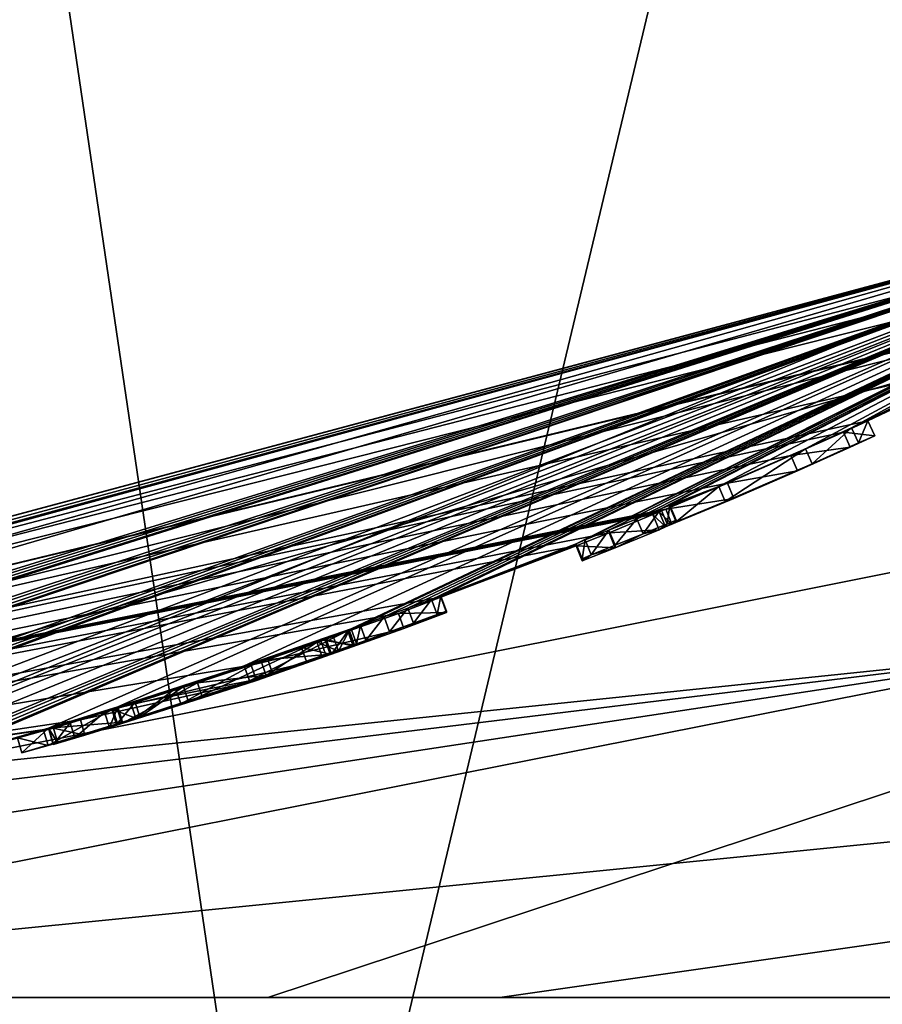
# Model space of a CAD drawing. Header units: millimetres. Extents: x -24 to 81, y -250 to 24.
# Tile 19 of 27: x 5.34 to 7.89, y -18.52 to -15.61. Entities that reach past the tile are written whole.
import ezdxf

# ---------------------------------------------------------------- set-up
doc = ezdxf.new("R2010")
doc.units = ezdxf.units.MM
doc.header["$LTSCALE"] = 52.148148
for name, color, linetype in [('110', 7, 'CONTINUOUS'), ('111', 7, 'CONTINUOUS'), ('112', 7, 'CONTINUOUS'), ('113', 7, 'CONTINUOUS'), ('114', 7, 'CONTINUOUS'), ('115', 7, 'CONTINUOUS'), ('116', 7, 'CONTINUOUS'), ('117', 7, 'CONTINUOUS'), ('118', 7, 'CONTINUOUS'), ('119', 7, 'CONTINUOUS'), ('12', 7, 'CONTINUOUS'), ('120', 7, 'CONTINUOUS'), ('121', 7, 'CONTINUOUS'), ('122', 7, 'CONTINUOUS'), ('123', 7, 'CONTINUOUS'), ('124', 7, 'CONTINUOUS'), ('125', 7, 'CONTINUOUS'), ('126', 7, 'CONTINUOUS'), ('14', 7, 'CONTINUOUS'), ('153', 7, 'CONTINUOUS'), ('154', 7, 'CONTINUOUS'), ('155', 7, 'CONTINUOUS'), ('156', 7, 'CONTINUOUS'), ('157', 7, 'CONTINUOUS'), ('158', 7, 'CONTINUOUS'), ('159', 7, 'CONTINUOUS'), ('160', 7, 'CONTINUOUS'), ('161', 7, 'CONTINUOUS'), ('186', 7, 'CONTINUOUS'), ('239', 7, 'CONTINUOUS'), ('292', 7, 'CONTINUOUS'), ('294', 7, 'CONTINUOUS'), ('3', 7, 'CONTINUOUS'), ('4', 7, 'CONTINUOUS'), ('5', 7, 'CONTINUOUS'), ('6', 7, 'CONTINUOUS')]:
    doc.layers.add(name, color=color, linetype=linetype)

msp = doc.modelspace()

# ---------------------------------------------------------------- linework, layer by layer
at = {"layer": '110', "color": 7, "linetype": 'CONTINUOUS', "true_color": 0xe6e6e6}
for points in [[(5.9999, -17.5194, 14.5387), (6.3159, -17.4104, 14.7171), (6.0148, -17.564, 14.5385), (5.9999, -17.5194, 14.5387)], [(6.0148, -17.564, 14.5385), (6.3159, -17.4104, 14.7171), (6.3318, -17.455, 14.7169), (6.0148, -17.564, 14.5385)], [(5.6256, -17.6411, 14.5452), (5.9999, -17.5194, 14.5387), (6.0148, -17.564, 14.5385), (5.6256, -17.6411, 14.5452)], [(5.6395, -17.6858, 14.5451), (5.6256, -17.6411, 14.5452), (6.0148, -17.564, 14.5385), (5.6395, -17.6858, 14.5451)], [(5.4209, -17.7044, 14.6818), (5.6256, -17.6411, 14.5452), (5.6395, -17.6858, 14.5451), (5.4209, -17.7044, 14.6818)], [(5.4343, -17.7492, 14.6818), (5.4209, -17.7044, 14.6818), (5.6395, -17.6858, 14.5451), (5.4343, -17.7492, 14.6818)], [(5.3292, -17.7325, 14.9773), (5.4209, -17.7044, 14.6818), (5.3425, -17.7773, 14.9772), (5.3292, -17.7325, 14.9773)], [(5.3425, -17.7773, 14.9772), (5.4209, -17.7044, 14.6818), (5.4343, -17.7492, 14.6818), (5.3425, -17.7773, 14.9772)]]:
    msp.add_3dface(points, dxfattribs=at)
at = {"layer": '111', "color": 7, "linetype": 'CONTINUOUS', "true_color": 0xe6e6e6}
for points in [[(6.1691, -17.4651, 15.5385), (5.6114, -17.6482, 15.4192), (6.1846, -17.5098, 15.5383), (6.1691, -17.4651, 15.5385)], [(6.1846, -17.5098, 15.5383), (5.6114, -17.6482, 15.4192), (5.6256, -17.6929, 15.4192), (6.1846, -17.5098, 15.5383)], [(5.6114, -17.6482, 15.4192), (5.4061, -17.7104, 15.2432), (5.4197, -17.7552, 15.2433), (5.6114, -17.6482, 15.4192)], [(5.6256, -17.6929, 15.4192), (5.6114, -17.6482, 15.4192), (5.4197, -17.7552, 15.2433), (5.6256, -17.6929, 15.4192)], [(5.4061, -17.7104, 15.2432), (5.3292, -17.7325, 14.9773), (5.4197, -17.7552, 15.2433), (5.4061, -17.7104, 15.2432)], [(5.3292, -17.7325, 14.9773), (5.3425, -17.7773, 14.9772), (5.4197, -17.7552, 15.2433), (5.3292, -17.7325, 14.9773)]]:
    msp.add_3dface(points, dxfattribs=at)
at = {"layer": '112', "color": 7, "linetype": 'CONTINUOUS', "true_color": 0xe6e6e6}
for points in [[(6.306, -17.4171, 15.5348), (6.2384, -17.441, 15.5377), (6.3219, -17.4618, 15.5346), (6.306, -17.4171, 15.5348)], [(6.2384, -17.441, 15.5377), (6.1691, -17.4651, 15.5385), (6.2541, -17.4856, 15.5375), (6.2384, -17.441, 15.5377)], [(6.1691, -17.4651, 15.5385), (6.1846, -17.5098, 15.5383), (6.2541, -17.4856, 15.5375), (6.1691, -17.4651, 15.5385)], [(6.3219, -17.4618, 15.5346), (6.2384, -17.441, 15.5377), (6.2541, -17.4856, 15.5375), (6.3219, -17.4618, 15.5346)]]:
    msp.add_3dface(points, dxfattribs=at)
at = {"layer": '113', "color": 7, "linetype": 'CONTINUOUS', "true_color": 0xe6e6e6}
for points in [[(6.306, -17.4173, 15.5841), (6.306, -17.4171, 15.5348), (6.3219, -17.4619, 15.5839), (6.306, -17.4173, 15.5841)], [(6.306, -17.4171, 15.5348), (6.3219, -17.4618, 15.5346), (6.3219, -17.4619, 15.5839), (6.306, -17.4171, 15.5348)]]:
    msp.add_3dface(points, dxfattribs=at)
at = {"layer": '114', "color": 7, "linetype": 'CONTINUOUS', "true_color": 0xe6e6e6}
for points in [[(6.2419, -17.4408, 15.7936), (6.306, -17.4173, 15.5841), (6.2574, -17.4855, 15.7936), (6.2419, -17.4408, 15.7936)], [(6.306, -17.4173, 15.5841), (6.3219, -17.4619, 15.5839), (6.2574, -17.4855, 15.7936), (6.306, -17.4173, 15.5841)], [(6.069, -17.5007, 15.8752), (6.2419, -17.4408, 15.7936), (6.2574, -17.4855, 15.7936), (6.069, -17.5007, 15.8752)], [(6.0839, -17.5455, 15.8751), (6.069, -17.5007, 15.8752), (6.2574, -17.4855, 15.7936), (6.0839, -17.5455, 15.8751)], [(5.8615, -17.5699, 15.8753), (6.069, -17.5007, 15.8752), (6.0839, -17.5455, 15.8751), (5.8615, -17.5699, 15.8753)], [(5.876, -17.6147, 15.8752), (5.8615, -17.5699, 15.8753), (6.0839, -17.5455, 15.8751), (5.876, -17.6147, 15.8752)], [(5.624, -17.6455, 15.8012), (5.8615, -17.5699, 15.8753), (5.638, -17.6903, 15.801), (5.624, -17.6455, 15.8012)], [(5.638, -17.6903, 15.801), (5.8615, -17.5699, 15.8753), (5.876, -17.6147, 15.8752), (5.638, -17.6903, 15.801)]]:
    msp.add_3dface(points, dxfattribs=at)
at = {"layer": '115', "color": 7, "linetype": 'CONTINUOUS', "true_color": 0xe6e6e6}
for points in [[(5.587, -17.6569, 15.7802), (5.624, -17.6455, 15.8012), (5.6009, -17.7018, 15.7801), (5.587, -17.6569, 15.7802)], [(5.624, -17.6455, 15.8012), (5.638, -17.6903, 15.801), (5.6009, -17.7018, 15.7801), (5.624, -17.6455, 15.8012)]]:
    msp.add_3dface(points, dxfattribs=at)
at = {"layer": '116', "color": 7, "linetype": 'CONTINUOUS', "true_color": 0xe6e6e6}
for points in [[(5.4851, -17.6882, 15.778), (5.587, -17.6569, 15.7802), (5.4988, -17.733, 15.7779), (5.4851, -17.6882, 15.778)], [(5.587, -17.6569, 15.7802), (5.6009, -17.7018, 15.7801), (5.4988, -17.733, 15.7779), (5.587, -17.6569, 15.7802)], [(5.4227, -17.7072, 15.8515), (5.4851, -17.6882, 15.778), (5.4362, -17.7521, 15.8511), (5.4227, -17.7072, 15.8515)], [(5.5155, -17.6797, 16.0121), (5.4358, -17.7036, 15.9438), (5.5283, -17.7248, 16.0114), (5.5155, -17.6797, 16.0121)], [(5.4362, -17.7521, 15.8511), (5.4851, -17.6882, 15.778), (5.4988, -17.733, 15.7779), (5.4362, -17.7521, 15.8511)], [(5.4358, -17.7036, 15.9438), (5.4227, -17.7072, 15.8515), (5.449, -17.7485, 15.9433), (5.4358, -17.7036, 15.9438)], [(5.449, -17.7485, 15.9433), (5.4227, -17.7072, 15.8515), (5.4362, -17.7521, 15.8511), (5.449, -17.7485, 15.9433)], [(5.5283, -17.7248, 16.0114), (5.4358, -17.7036, 15.9438), (5.449, -17.7485, 15.9433), (5.5283, -17.7248, 16.0114)]]:
    msp.add_3dface(points, dxfattribs=at)
at = {"layer": '117', "color": 7, "linetype": 'CONTINUOUS', "true_color": 0xe6e6e6}
for points in [[(6.5811, -17.317, 15.5483), (6.4561, -17.3649, 15.975), (6.5977, -17.3617, 15.5481), (6.5811, -17.317, 15.5483)], [(6.4561, -17.3649, 15.975), (6.0207, -17.518, 16.1181), (6.472, -17.4097, 15.9752), (6.4561, -17.3649, 15.975)], [(6.5977, -17.3617, 15.5481), (6.4561, -17.3649, 15.975), (6.472, -17.4097, 15.9752), (6.5977, -17.3617, 15.5481)], [(6.472, -17.4097, 15.9752), (6.0207, -17.518, 16.1181), (6.0355, -17.5628, 16.1179), (6.472, -17.4097, 15.9752)], [(6.0207, -17.518, 16.1181), (5.5155, -17.6797, 16.0121), (6.0355, -17.5628, 16.1179), (6.0207, -17.518, 16.1181)], [(5.5155, -17.6797, 16.0121), (5.5283, -17.7248, 16.0114), (6.0355, -17.5628, 16.1179), (5.5155, -17.6797, 16.0121)]]:
    msp.add_3dface(points, dxfattribs=at)
at = {"layer": '118', "color": 7, "linetype": 'CONTINUOUS', "true_color": 0xe6e6e6}
for points in [[(6.5811, -17.3133, 14.6468), (6.5811, -17.3151, 15.0973), (6.5977, -17.3578, 14.6466), (6.5811, -17.3133, 14.6468)], [(6.5811, -17.3151, 15.0973), (6.5811, -17.317, 15.5483), (6.5977, -17.3597, 15.0972), (6.5811, -17.3151, 15.0973)], [(6.5977, -17.3578, 14.6466), (6.5811, -17.3151, 15.0973), (6.5977, -17.3597, 15.0972), (6.5977, -17.3578, 14.6466)], [(6.5811, -17.317, 15.5483), (6.5977, -17.3617, 15.5481), (6.5977, -17.3597, 15.0972), (6.5811, -17.317, 15.5483)]]:
    msp.add_3dface(points, dxfattribs=at)
at = {"layer": '119', "color": 7, "linetype": 'CONTINUOUS', "true_color": 0xe6e6e6}
for points in [[(6.4836, -17.349, 14.5493), (6.5536, -17.3232, 14.5792), (6.5, -17.3936, 14.5492), (6.4836, -17.349, 14.5493)], [(6.5, -17.3936, 14.5492), (6.5536, -17.3232, 14.5792), (6.5703, -17.3678, 14.5791), (6.5, -17.3936, 14.5492)], [(6.5536, -17.3232, 14.5792), (6.5811, -17.3133, 14.6468), (6.5703, -17.3678, 14.5791), (6.5536, -17.3232, 14.5792)], [(6.5811, -17.3133, 14.6468), (6.5977, -17.3578, 14.6466), (6.5703, -17.3678, 14.5791), (6.5811, -17.3133, 14.6468)]]:
    msp.add_3dface(points, dxfattribs=at)
at = {"layer": '12', "color": 7, "linetype": 'CONTINUOUS', "true_color": 0xe6e6e6}
for points in [[(0, -18.5, 48.25), (9.2492, -16.0217, 48.25), (9.8989, -16.1132, 56.1732), (0, -18.5, 48.25)], [(0.403, -18.5, 55.1003), (0, -18.5, 48.25), (9.8989, -16.1132, 56.1732), (0.403, -18.5, 55.1003)], [(1.6105, -18.5, 60.6953), (0.403, -18.5, 55.1003), (9.8989, -16.1132, 56.1732), (1.6105, -18.5, 60.6953)], [(12.8381, -16.2608, 61.5612), (1.6105, -18.5, 60.6953), (9.8989, -16.1132, 56.1732), (12.8381, -16.2608, 61.5612)], [(6.0693, -18.5, 68.2447), (1.6105, -18.5, 60.6953), (12.8381, -16.2608, 61.5612), (6.0693, -18.5, 68.2447)], [(13.7882, -18.5, 72.6613), (6.0693, -18.5, 68.2447), (12.8381, -16.2608, 61.5612), (13.7882, -18.5, 72.6613)]]:
    msp.add_3dface(points, dxfattribs=at)
at = {"layer": '120', "color": 7, "linetype": 'CONTINUOUS', "true_color": 0xe6e6e6}
for points in [[(6.4133, -17.3747, 14.5493), (6.4836, -17.349, 14.5493), (6.4295, -17.4193, 14.5492), (6.4133, -17.3747, 14.5493)], [(6.4836, -17.349, 14.5493), (6.5, -17.3936, 14.5492), (6.4295, -17.4193, 14.5492), (6.4836, -17.349, 14.5493)]]:
    msp.add_3dface(points, dxfattribs=at)
at = {"layer": '121', "color": 7, "linetype": 'CONTINUOUS', "true_color": 0xe6e6e6}
for points in [[(6.3434, -17.4001, 14.5791), (6.4133, -17.3747, 14.5493), (6.3594, -17.4447, 14.579), (6.3434, -17.4001, 14.5791)], [(6.4133, -17.3747, 14.5493), (6.4295, -17.4193, 14.5492), (6.3594, -17.4447, 14.579), (6.4133, -17.3747, 14.5493)], [(6.3159, -17.4102, 14.6468), (6.3434, -17.4001, 14.5791), (6.3318, -17.4548, 14.6466), (6.3159, -17.4102, 14.6468)], [(6.3318, -17.4548, 14.6466), (6.3434, -17.4001, 14.5791), (6.3594, -17.4447, 14.579), (6.3318, -17.4548, 14.6466)]]:
    msp.add_3dface(points, dxfattribs=at)
at = {"layer": '122', "color": 7, "linetype": 'CONTINUOUS', "true_color": 0xe6e6e6}
for points in [[(6.3159, -17.4104, 14.7171), (6.3159, -17.4102, 14.6468), (6.3318, -17.455, 14.7169), (6.3159, -17.4104, 14.7171)], [(6.3318, -17.455, 14.7169), (6.3159, -17.4102, 14.6468), (6.3318, -17.4548, 14.6466), (6.3318, -17.455, 14.7169)]]:
    msp.add_3dface(points, dxfattribs=at)
at = {"layer": '123', "color": 7, "linetype": 'CONTINUOUS', "true_color": 0xe6e6e6}
for points in [[(5.8201, -17.5813, 15.2731), (6.2148, -17.4485, 15.3251), (5.8348, -17.626, 15.2731), (5.8201, -17.5813, 15.2731)], [(5.8348, -17.626, 15.2731), (6.2148, -17.4485, 15.3251), (6.2304, -17.4931, 15.3249), (5.8348, -17.626, 15.2731)], [(5.677, -17.6268, 15.1647), (5.8201, -17.5813, 15.2731), (5.6913, -17.6715, 15.1647), (5.677, -17.6268, 15.1647)], [(5.6913, -17.6715, 15.1647), (5.8201, -17.5813, 15.2731), (5.8348, -17.626, 15.2731), (5.6913, -17.6715, 15.1647)], [(5.608, -17.648, 14.9946), (5.677, -17.6268, 15.1647), (5.6219, -17.6927, 14.9944), (5.608, -17.648, 14.9946)], [(5.6219, -17.6927, 14.9944), (5.677, -17.6268, 15.1647), (5.6913, -17.6715, 15.1647), (5.6219, -17.6927, 14.9944)]]:
    msp.add_3dface(points, dxfattribs=at)
at = {"layer": '124', "color": 7, "linetype": 'CONTINUOUS', "true_color": 0xe6e6e6}
for points in [[(6.3097, -17.4137, 14.9921), (6.225, -17.4431, 14.8607), (6.3256, -17.4583, 14.9919), (6.3097, -17.4137, 14.9921)], [(6.225, -17.4431, 14.8607), (6.0488, -17.5037, 14.7713), (6.0643, -17.5481, 14.7713), (6.225, -17.4431, 14.8607)], [(6.2407, -17.4877, 14.8606), (6.225, -17.4431, 14.8607), (6.0643, -17.5481, 14.7713), (6.2407, -17.4877, 14.8606)], [(6.3256, -17.4583, 14.9919), (6.225, -17.4431, 14.8607), (6.2407, -17.4877, 14.8606), (6.3256, -17.4583, 14.9919)], [(6.0488, -17.5037, 14.7713), (5.7969, -17.5872, 14.7546), (5.8118, -17.6317, 14.7544), (6.0488, -17.5037, 14.7713)], [(6.0643, -17.5481, 14.7713), (6.0488, -17.5037, 14.7713), (5.8118, -17.6317, 14.7544), (6.0643, -17.5481, 14.7713)], [(5.7969, -17.5872, 14.7546), (5.6646, -17.6297, 14.8276), (5.679, -17.6743, 14.8272), (5.7969, -17.5872, 14.7546)], [(5.8118, -17.6317, 14.7544), (5.7969, -17.5872, 14.7546), (5.679, -17.6743, 14.8272), (5.8118, -17.6317, 14.7544)], [(5.6646, -17.6297, 14.8276), (5.608, -17.648, 14.9946), (5.679, -17.6743, 14.8272), (5.6646, -17.6297, 14.8276)], [(5.608, -17.648, 14.9946), (5.6219, -17.6927, 14.9944), (5.679, -17.6743, 14.8272), (5.608, -17.648, 14.9946)]]:
    msp.add_3dface(points, dxfattribs=at)
at = {"layer": '125', "color": 7, "linetype": 'CONTINUOUS', "true_color": 0xe6e6e6}
for points in [[(6.3097, -17.4143, 15.1586), (6.3097, -17.4137, 14.9921), (6.3256, -17.4589, 15.1584), (6.3097, -17.4143, 15.1586)], [(6.3097, -17.4137, 14.9921), (6.3256, -17.4583, 14.9919), (6.3256, -17.4589, 15.1584), (6.3097, -17.4137, 14.9921)], [(6.3097, -17.415, 15.3251), (6.3097, -17.4143, 15.1586), (6.3256, -17.4596, 15.3249), (6.3097, -17.415, 15.3251)], [(6.3256, -17.4596, 15.3249), (6.3097, -17.4143, 15.1586), (6.3256, -17.4589, 15.1584), (6.3256, -17.4596, 15.3249)]]:
    msp.add_3dface(points, dxfattribs=at)
at = {"layer": '126', "color": 7, "linetype": 'CONTINUOUS', "true_color": 0xe6e6e6}
for points in [[(6.2148, -17.4485, 15.3251), (6.2623, -17.4318, 15.3251), (6.278, -17.4764, 15.3249), (6.2148, -17.4485, 15.3251)], [(6.2623, -17.4318, 15.3251), (6.3097, -17.415, 15.3251), (6.278, -17.4764, 15.3249), (6.2623, -17.4318, 15.3251)], [(6.3097, -17.415, 15.3251), (6.3256, -17.4596, 15.3249), (6.278, -17.4764, 15.3249), (6.3097, -17.415, 15.3251)], [(6.2304, -17.4931, 15.3249), (6.2148, -17.4485, 15.3251), (6.278, -17.4764, 15.3249), (6.2304, -17.4931, 15.3249)]]:
    msp.add_3dface(points, dxfattribs=at)
at = {"layer": '14', "color": 7, "linetype": 'CONTINUOUS', "true_color": 0xe6e6e6}
for points in [[(5.8792, -8.0889, 120), (9.2486, -16.022, 120), (9.5103, -3.0891, 120), (5.8792, -8.0889, 120)], [(0, -10, 120), (9.2486, -16.022, 120), (5.8792, -8.0889, 120), (0, -10, 120)], [(0, -18.5, 120), (9.2486, -16.022, 120), (0, -10, 120), (0, -18.5, 120)]]:
    msp.add_3dface(points, dxfattribs=at)
at = {"layer": '153', "color": 7, "linetype": 'CONTINUOUS', "true_color": 0xe6e6e6}
for points in [[(7.4027, -16.9895, 15.82), (7.659, -16.8776, 15.8283), (7.4219, -17.0341, 15.8199), (7.4027, -16.9895, 15.82)], [(7.4219, -17.0341, 15.8199), (7.659, -16.8776, 15.8283), (7.6789, -16.9222, 15.828), (7.4219, -17.0341, 15.8199)], [(7.2582, -17.0497, 15.6334), (7.4027, -16.9895, 15.82), (7.2768, -17.0943, 15.6332), (7.2582, -17.0497, 15.6334)], [(7.2768, -17.0943, 15.6332), (7.4027, -16.9895, 15.82), (7.4219, -17.0341, 15.8199), (7.2768, -17.0943, 15.6332)]]:
    msp.add_3dface(points, dxfattribs=at)
at = {"layer": '154', "color": 7, "linetype": 'CONTINUOUS', "true_color": 0xe6e6e6}
for points in [[(7.2582, -17.0447, 14.6468), (7.2582, -17.0472, 15.1398), (7.2769, -17.0893, 14.6465), (7.2582, -17.0447, 14.6468)], [(7.2582, -17.0472, 15.1398), (7.2582, -17.0497, 15.6334), (7.2768, -17.0918, 15.1396), (7.2582, -17.0472, 15.1398)], [(7.2769, -17.0893, 14.6465), (7.2582, -17.0472, 15.1398), (7.2768, -17.0918, 15.1396), (7.2769, -17.0893, 14.6465)], [(7.2582, -17.0497, 15.6334), (7.2768, -17.0943, 15.6332), (7.2768, -17.0918, 15.1396), (7.2582, -17.0497, 15.6334)]]:
    msp.add_3dface(points, dxfattribs=at)
at = {"layer": '155', "color": 7, "linetype": 'CONTINUOUS', "true_color": 0xe6e6e6}
for points in [[(7.1607, -17.0848, 14.5493), (7.231, -17.0558, 14.5795), (7.1791, -17.1294, 14.5491), (7.1607, -17.0848, 14.5493)], [(7.1791, -17.1294, 14.5491), (7.231, -17.0558, 14.5795), (7.2497, -17.1003, 14.5793), (7.1791, -17.1294, 14.5491)], [(7.231, -17.0558, 14.5795), (7.2582, -17.0447, 14.6468), (7.2497, -17.1003, 14.5793), (7.231, -17.0558, 14.5795)], [(7.2582, -17.0447, 14.6468), (7.2769, -17.0893, 14.6465), (7.2497, -17.1003, 14.5793), (7.2582, -17.0447, 14.6468)]]:
    msp.add_3dface(points, dxfattribs=at)
at = {"layer": '156', "color": 7, "linetype": 'CONTINUOUS', "true_color": 0xe6e6e6}
for points in [[(7.0781, -17.1187, 14.5493), (7.1607, -17.0848, 14.5493), (7.0962, -17.1633, 14.5491), (7.0781, -17.1187, 14.5493)], [(7.1607, -17.0848, 14.5493), (7.1791, -17.1294, 14.5491), (7.0962, -17.1633, 14.5491), (7.1607, -17.0848, 14.5493)]]:
    msp.add_3dface(points, dxfattribs=at)
at = {"layer": '157', "color": 7, "linetype": 'CONTINUOUS', "true_color": 0xe6e6e6}
for points in [[(7.0079, -17.1473, 14.5794), (7.0781, -17.1187, 14.5493), (7.0258, -17.1919, 14.5792), (7.0079, -17.1473, 14.5794)], [(7.0781, -17.1187, 14.5493), (7.0962, -17.1633, 14.5491), (7.0258, -17.1919, 14.5792), (7.0781, -17.1187, 14.5493)], [(6.9807, -17.1585, 14.6468), (7.0079, -17.1473, 14.5794), (6.9985, -17.2031, 14.6466), (6.9807, -17.1585, 14.6468)], [(6.9985, -17.2031, 14.6466), (7.0079, -17.1473, 14.5794), (7.0258, -17.1919, 14.5792), (6.9985, -17.2031, 14.6466)]]:
    msp.add_3dface(points, dxfattribs=at)
at = {"layer": '158', "color": 7, "linetype": 'CONTINUOUS', "true_color": 0xe6e6e6}
for points in [[(6.9807, -17.1616, 15.3148), (6.9807, -17.1585, 14.6468), (6.9985, -17.2062, 15.3146), (6.9807, -17.1616, 15.3148)], [(6.9807, -17.1585, 14.6468), (6.9985, -17.2031, 14.6466), (6.9985, -17.2062, 15.3146), (6.9807, -17.1585, 14.6468)], [(6.9807, -17.1648, 15.9837), (6.9807, -17.1616, 15.3148), (6.9985, -17.2095, 15.9835), (6.9807, -17.1648, 15.9837)], [(6.9985, -17.2095, 15.9835), (6.9807, -17.1616, 15.3148), (6.9985, -17.2062, 15.3146), (6.9985, -17.2095, 15.9835)]]:
    msp.add_3dface(points, dxfattribs=at)
at = {"layer": '159', "color": 7, "linetype": 'CONTINUOUS', "true_color": 0xe6e6e6}
for points in [[(7.2079, -17.0726, 16.0238), (7.0786, -17.126, 16.099), (7.2264, -17.1173, 16.0235), (7.2079, -17.0726, 16.0238)], [(7.2264, -17.1173, 16.0235), (7.0786, -17.126, 16.099), (7.0968, -17.1706, 16.0988), (7.2264, -17.1173, 16.0235)], [(7.0786, -17.126, 16.099), (6.9807, -17.1648, 15.9837), (7.0968, -17.1706, 16.0988), (7.0786, -17.126, 16.099)], [(6.9807, -17.1648, 15.9837), (6.9985, -17.2095, 15.9835), (7.0968, -17.1706, 16.0988), (6.9807, -17.1648, 15.9837)]]:
    msp.add_3dface(points, dxfattribs=at)
at = {"layer": '160', "color": 7, "linetype": 'CONTINUOUS', "true_color": 0xe6e6e6}
for points in [[(7.2458, -17.0563, 15.9196), (7.2269, -17.0645, 15.9717), (7.2644, -17.101, 15.9194), (7.2458, -17.0563, 15.9196)], [(7.2269, -17.0645, 15.9717), (7.2079, -17.0726, 16.0238), (7.2454, -17.1091, 15.9715), (7.2269, -17.0645, 15.9717)], [(7.2079, -17.0726, 16.0238), (7.2264, -17.1173, 16.0235), (7.2454, -17.1091, 15.9715), (7.2079, -17.0726, 16.0238)], [(7.2644, -17.101, 15.9194), (7.2269, -17.0645, 15.9717), (7.2454, -17.1091, 15.9715), (7.2644, -17.101, 15.9194)]]:
    msp.add_3dface(points, dxfattribs=at)
at = {"layer": '161', "color": 7, "linetype": 'CONTINUOUS', "true_color": 0xe6e6e6}
for points in [[(7.8439, -16.7948, 15.9676), (7.7717, -16.8284, 16.0797), (7.8644, -16.8394, 15.9675), (7.8439, -16.7948, 15.9676)], [(7.7955, -16.8162, 15.8533), (7.8439, -16.7948, 15.9676), (7.816, -16.8607, 15.8532), (7.7955, -16.8162, 15.8533)], [(7.816, -16.8607, 15.8532), (7.8439, -16.7948, 15.9676), (7.8644, -16.8394, 15.9675), (7.816, -16.8607, 15.8532)], [(7.7717, -16.8284, 16.0797), (7.6162, -16.8982, 16.1135), (7.7917, -16.8731, 16.0796), (7.7717, -16.8284, 16.0797)], [(7.659, -16.8776, 15.8283), (7.7955, -16.8162, 15.8533), (7.6789, -16.9222, 15.828), (7.659, -16.8776, 15.8283)], [(7.6789, -16.9222, 15.828), (7.7955, -16.8162, 15.8533), (7.816, -16.8607, 15.8532), (7.6789, -16.9222, 15.828)], [(7.8644, -16.8394, 15.9675), (7.7717, -16.8284, 16.0797), (7.7917, -16.8731, 16.0796), (7.8644, -16.8394, 15.9675)], [(7.7917, -16.8731, 16.0796), (7.6162, -16.8982, 16.1135), (7.6359, -16.9429, 16.1132), (7.7917, -16.8731, 16.0796)], [(7.6162, -16.8982, 16.1135), (7.4285, -16.9798, 16.0742), (7.6359, -16.9429, 16.1132), (7.6162, -16.8982, 16.1135)], [(7.6359, -16.9429, 16.1132), (7.4285, -16.9798, 16.0742), (7.4477, -17.0245, 16.074), (7.6359, -16.9429, 16.1132)], [(7.4285, -16.9798, 16.0742), (7.2458, -17.0563, 15.9196), (7.4477, -17.0245, 16.074), (7.4285, -16.9798, 16.0742)], [(7.2458, -17.0563, 15.9196), (7.2644, -17.101, 15.9194), (7.4477, -17.0245, 16.074), (7.2458, -17.0563, 15.9196)]]:
    msp.add_3dface(points, dxfattribs=at)
at = {"layer": '186', "color": 7, "linetype": 'CONTINUOUS', "true_color": 0x282828}
for points in [[(7.816, -16.8607, 15.8532), (7.8644, -16.8394, 15.9675), (7.7917, -16.8731, 16.0796), (7.816, -16.8607, 15.8532)], [(7.6789, -16.9222, 15.828), (7.7917, -16.8731, 16.0796), (7.6359, -16.9429, 16.1132), (7.6789, -16.9222, 15.828)], [(7.6789, -16.9222, 15.828), (7.816, -16.8607, 15.8532), (7.7917, -16.8731, 16.0796), (7.6789, -16.9222, 15.828)], [(7.4219, -17.0341, 15.8199), (7.6789, -16.9222, 15.828), (7.4477, -17.0245, 16.074), (7.4219, -17.0341, 15.8199)], [(7.6789, -16.9222, 15.828), (7.6359, -16.9429, 16.1132), (7.4477, -17.0245, 16.074), (7.6789, -16.9222, 15.828)], [(7.2644, -17.101, 15.9194), (7.4219, -17.0341, 15.8199), (7.4477, -17.0245, 16.074), (7.2644, -17.101, 15.9194)], [(7.2768, -17.0943, 15.6332), (7.4219, -17.0341, 15.8199), (7.2644, -17.101, 15.9194), (7.2768, -17.0943, 15.6332)], [(7.2497, -17.1003, 14.5793), (7.2769, -17.0893, 14.6465), (7.2644, -17.101, 15.9194), (7.2497, -17.1003, 14.5793)], [(7.2769, -17.0893, 14.6465), (7.2768, -17.0918, 15.1396), (7.2644, -17.101, 15.9194), (7.2769, -17.0893, 14.6465)], [(7.1791, -17.1294, 14.5491), (7.2264, -17.1173, 16.0235), (7.0968, -17.1706, 16.0988), (7.1791, -17.1294, 14.5491)], [(7.1791, -17.1294, 14.5491), (7.2497, -17.1003, 14.5793), (7.2264, -17.1173, 16.0235), (7.1791, -17.1294, 14.5491)], [(7.2264, -17.1173, 16.0235), (7.2497, -17.1003, 14.5793), (7.2454, -17.1091, 15.9715), (7.2264, -17.1173, 16.0235)], [(7.2497, -17.1003, 14.5793), (7.2644, -17.101, 15.9194), (7.2454, -17.1091, 15.9715), (7.2497, -17.1003, 14.5793)], [(7.2768, -17.0943, 15.6332), (7.2644, -17.101, 15.9194), (7.2768, -17.0918, 15.1396), (7.2768, -17.0943, 15.6332)], [(7.0962, -17.1633, 14.5491), (7.1791, -17.1294, 14.5491), (7.0968, -17.1706, 16.0988), (7.0962, -17.1633, 14.5491)], [(6.9985, -17.2095, 15.9835), (7.0258, -17.1919, 14.5792), (7.0968, -17.1706, 16.0988), (6.9985, -17.2095, 15.9835)], [(7.0258, -17.1919, 14.5792), (7.0962, -17.1633, 14.5491), (7.0968, -17.1706, 16.0988), (7.0258, -17.1919, 14.5792)], [(6.9985, -17.2031, 14.6466), (7.0258, -17.1919, 14.5792), (6.9985, -17.2062, 15.3146), (6.9985, -17.2031, 14.6466)], [(7.0258, -17.1919, 14.5792), (6.9985, -17.2095, 15.9835), (6.9985, -17.2062, 15.3146), (7.0258, -17.1919, 14.5792)], [(6.5977, -17.3617, 15.5481), (6.472, -17.4097, 15.9752), (6.5703, -17.3678, 14.5791), (6.5977, -17.3617, 15.5481)], [(6.472, -17.4097, 15.9752), (6.5, -17.3936, 14.5492), (6.5703, -17.3678, 14.5791), (6.472, -17.4097, 15.9752)], [(6.5977, -17.3578, 14.6466), (6.5977, -17.3597, 15.0972), (6.5703, -17.3678, 14.5791), (6.5977, -17.3578, 14.6466)], [(6.5977, -17.3617, 15.5481), (6.5703, -17.3678, 14.5791), (6.5977, -17.3597, 15.0972), (6.5977, -17.3617, 15.5481)], [(6.2574, -17.4855, 15.7936), (6.472, -17.4097, 15.9752), (6.0355, -17.5628, 16.1179), (6.2574, -17.4855, 15.7936)], [(6.2574, -17.4855, 15.7936), (6.3219, -17.4619, 15.5839), (6.472, -17.4097, 15.9752), (6.2574, -17.4855, 15.7936)], [(6.472, -17.4097, 15.9752), (6.3219, -17.4619, 15.5839), (6.4295, -17.4193, 14.5492), (6.472, -17.4097, 15.9752)], [(6.5, -17.3936, 14.5492), (6.472, -17.4097, 15.9752), (6.4295, -17.4193, 14.5492), (6.5, -17.3936, 14.5492)], [(6.4295, -17.4193, 14.5492), (6.3219, -17.4619, 15.5839), (6.3594, -17.4447, 14.579), (6.4295, -17.4193, 14.5492)], [(6.0148, -17.564, 14.5385), (6.3318, -17.455, 14.7169), (6.0643, -17.5481, 14.7713), (6.0148, -17.564, 14.5385)], [(6.3318, -17.455, 14.7169), (6.2407, -17.4877, 14.8606), (6.0643, -17.5481, 14.7713), (6.3318, -17.455, 14.7169)], [(6.3318, -17.455, 14.7169), (6.3256, -17.4583, 14.9919), (6.2407, -17.4877, 14.8606), (6.3318, -17.455, 14.7169)], [(6.3219, -17.4618, 15.5346), (6.2541, -17.4856, 15.5375), (6.278, -17.4764, 15.3249), (6.3219, -17.4618, 15.5346)], [(6.3256, -17.4596, 15.3249), (6.3219, -17.4618, 15.5346), (6.278, -17.4764, 15.3249), (6.3256, -17.4596, 15.3249)], [(6.3594, -17.4447, 14.579), (6.3219, -17.4619, 15.5839), (6.3256, -17.4596, 15.3249), (6.3594, -17.4447, 14.579)], [(6.3219, -17.4619, 15.5839), (6.3219, -17.4618, 15.5346), (6.3256, -17.4596, 15.3249), (6.3219, -17.4619, 15.5839)], [(6.3318, -17.455, 14.7169), (6.3594, -17.4447, 14.579), (6.3256, -17.4596, 15.3249), (6.3318, -17.455, 14.7169)], [(6.3256, -17.4583, 14.9919), (6.3318, -17.455, 14.7169), (6.3256, -17.4589, 15.1584), (6.3256, -17.4583, 14.9919)], [(6.3318, -17.455, 14.7169), (6.3256, -17.4596, 15.3249), (6.3256, -17.4589, 15.1584), (6.3318, -17.455, 14.7169)], [(6.3318, -17.455, 14.7169), (6.3318, -17.4548, 14.6466), (6.3594, -17.4447, 14.579), (6.3318, -17.455, 14.7169)], [(6.1846, -17.5098, 15.5383), (5.8348, -17.626, 15.2731), (6.2304, -17.4931, 15.3249), (6.1846, -17.5098, 15.5383)], [(6.0839, -17.5455, 15.8751), (6.2574, -17.4855, 15.7936), (6.0355, -17.5628, 16.1179), (6.0839, -17.5455, 15.8751)], [(6.2541, -17.4856, 15.5375), (6.1846, -17.5098, 15.5383), (6.2304, -17.4931, 15.3249), (6.2541, -17.4856, 15.5375)], [(6.2541, -17.4856, 15.5375), (6.2304, -17.4931, 15.3249), (6.278, -17.4764, 15.3249), (6.2541, -17.4856, 15.5375)], [(6.1846, -17.5098, 15.5383), (5.6256, -17.6929, 15.4192), (5.8348, -17.626, 15.2731), (6.1846, -17.5098, 15.5383)], [(6.0148, -17.564, 14.5385), (6.0643, -17.5481, 14.7713), (5.8118, -17.6317, 14.7544), (6.0148, -17.564, 14.5385)], [(5.876, -17.6147, 15.8752), (6.0839, -17.5455, 15.8751), (6.0355, -17.5628, 16.1179), (5.876, -17.6147, 15.8752)], [(5.5283, -17.7248, 16.0114), (5.876, -17.6147, 15.8752), (6.0355, -17.5628, 16.1179), (5.5283, -17.7248, 16.0114)], [(5.6395, -17.6858, 14.5451), (6.0148, -17.564, 14.5385), (5.679, -17.6743, 14.8272), (5.6395, -17.6858, 14.5451)], [(6.0148, -17.564, 14.5385), (5.8118, -17.6317, 14.7544), (5.679, -17.6743, 14.8272), (6.0148, -17.564, 14.5385)], [(5.638, -17.6903, 15.801), (5.876, -17.6147, 15.8752), (5.5283, -17.7248, 16.0114), (5.638, -17.6903, 15.801)], [(5.6256, -17.6929, 15.4192), (5.6913, -17.6715, 15.1647), (5.8348, -17.626, 15.2731), (5.6256, -17.6929, 15.4192)], [(5.6256, -17.6929, 15.4192), (5.6219, -17.6927, 14.9944), (5.6913, -17.6715, 15.1647), (5.6256, -17.6929, 15.4192)], [(5.4197, -17.7552, 15.2433), (5.4343, -17.7492, 14.6818), (5.6219, -17.6927, 14.9944), (5.4197, -17.7552, 15.2433)], [(5.6256, -17.6929, 15.4192), (5.4197, -17.7552, 15.2433), (5.6219, -17.6927, 14.9944), (5.6256, -17.6929, 15.4192)], [(5.4343, -17.7492, 14.6818), (5.6395, -17.6858, 14.5451), (5.6219, -17.6927, 14.9944), (5.4343, -17.7492, 14.6818)], [(5.6009, -17.7018, 15.7801), (5.5283, -17.7248, 16.0114), (5.4988, -17.733, 15.7779), (5.6009, -17.7018, 15.7801)], [(5.6009, -17.7018, 15.7801), (5.638, -17.6903, 15.801), (5.5283, -17.7248, 16.0114), (5.6009, -17.7018, 15.7801)], [(5.6219, -17.6927, 14.9944), (5.6395, -17.6858, 14.5451), (5.679, -17.6743, 14.8272), (5.6219, -17.6927, 14.9944)], [(5.5283, -17.7248, 16.0114), (5.449, -17.7485, 15.9433), (5.4988, -17.733, 15.7779), (5.5283, -17.7248, 16.0114)], [(5.3425, -17.7773, 14.9772), (5.4343, -17.7492, 14.6818), (5.4197, -17.7552, 15.2433), (5.3425, -17.7773, 14.9772)], [(5.449, -17.7485, 15.9433), (5.4362, -17.7521, 15.8511), (5.4988, -17.733, 15.7779), (5.449, -17.7485, 15.9433)]]:
    msp.add_3dface(points, dxfattribs=at)
at = {"layer": '239', "color": 7, "linetype": 'CONTINUOUS', "true_color": 0xe6e6e6}
for points in [[(5, -12.8355, 267.2798), (8.6603, -9.4418, 268.651), (5, -24.7685, 285.6474), (5, -12.8355, 267.2798)], [(5, -24.7685, 285.6474), (8.6603, -9.4418, 268.651), (8.6603, -22.1365, 288.191), (5, -24.7685, 285.6474)], [(8.6603, -14.9458, 295.1404), (5, -12.3138, 297.684), (8.6603, -37.1715, 310.6839), (8.6603, -14.9458, 295.1404)], [(8.6603, -37.1715, 310.6839), (5, -12.3138, 297.684), (5, -35.6853, 314.0288), (8.6603, -37.1715, 310.6839)]]:
    msp.add_3dface(points, dxfattribs=at)
at = {"layer": '292', "color": 7, "linetype": 'CONTINUOUS', "true_color": 0xe6e6e6}
for points in [[(11.9995, 20.7837), (0, -24), (0, 24), (11.9995, 20.7837)], [(11.9995, -20.7837), (0, -24), (11.9995, 20.7837), (11.9995, -20.7837)]]:
    msp.add_3dface(points, dxfattribs=at)
at = {"layer": '294', "color": 7, "linetype": 'CONTINUOUS', "true_color": 0xe6e6e6}
for points in [[(9.2486, -16.022, 4.5), (0, -18.5, 4.5), (11.7325, -20.3611, 4.5), (9.2486, -16.022, 4.5)], [(0, -18.5, 4.5), (0, -23.5, 4.5), (11.7325, -20.3611, 4.5), (0, -18.5, 4.5)]]:
    msp.add_3dface(points, dxfattribs=at)
at = {"layer": '3', "color": 7, "linetype": 'CONTINUOUS', "true_color": 0xe6e6e6}
for points in [[(4.5583, -17.8769, 100.75), (8.5245, -17.4652, 89.1569), (9.3015, -15.9404, 100.75), (4.5583, -17.8769, 100.75)], [(8.5245, -17.4652, 89.1569), (3.297, -18.5, 85.6661), (14.7732, -17.3555, 83.3042), (8.5245, -17.4652, 89.1569)], [(14.7732, -17.3555, 83.3042), (3.297, -18.5, 85.6661), (6.7552, -18.5, 81.0098), (14.7732, -17.3555, 83.3042)], [(11.4285, -18.5, 77.5385), (14.7732, -17.3555, 83.3042), (6.7552, -18.5, 81.0098), (11.4285, -18.5, 77.5385)], [(8.5245, -17.4652, 89.1569), (0, -18.5, 100.75), (1.6962, -18.5, 89.3295), (8.5245, -17.4652, 89.1569)], [(0, -18.5, 100.75), (8.5245, -17.4652, 89.1569), (4.5583, -17.8769, 100.75), (0, -18.5, 100.75)], [(3.297, -18.5, 85.6661), (8.5245, -17.4652, 89.1569), (1.6962, -18.5, 89.3295), (3.297, -18.5, 85.6661)]]:
    msp.add_3dface(points, dxfattribs=at)
at = {"layer": '4', "color": 7, "linetype": 'CONTINUOUS', "true_color": 0xe6e6e6}
for points in [[(6.7552, -18.5, 81.0098), (3.297, -18.5, 85.6661), (1.6105, -18.5, 60.6953), (6.7552, -18.5, 81.0098)], [(6.0693, -18.5, 68.2447), (6.7552, -18.5, 81.0098), (1.6105, -18.5, 60.6953), (6.0693, -18.5, 68.2447)], [(11.4285, -18.5, 77.5385), (6.7552, -18.5, 81.0098), (6.0693, -18.5, 68.2447), (11.4285, -18.5, 77.5385)], [(15.0682, -18.5, 75.9514), (11.4285, -18.5, 77.5385), (6.0693, -18.5, 68.2447), (15.0682, -18.5, 75.9514)], [(13.7882, -18.5, 72.6613), (15.0682, -18.5, 75.9514), (6.0693, -18.5, 68.2447), (13.7882, -18.5, 72.6613)]]:
    msp.add_3dface(points, dxfattribs=at)
at = {"layer": '5', "color": 7, "linetype": 'CONTINUOUS', "true_color": 0xe6e6e6}
for points in [[(0, -18.5, 48.25), (9.25, -16.0819, 16.7243), (9.2492, -16.0217, 48.25), (0, -18.5, 48.25)], [(0, -18.5, 14.5318), (0, -18.5, 4.5), (9.2486, -16.022, 4.5), (0, -18.5, 14.5318)], [(0, -18.5, 14.5318), (9.2486, -16.022, 4.5), (0.0911, -18.4998, 14.5728), (0, -18.5, 14.5318)], [(0.0911, -18.4998, 14.5728), (9.2486, -16.022, 4.5), (0.1653, -18.4993, 14.6283), (0.0911, -18.4998, 14.5728)], [(0.1653, -18.4993, 14.6283), (9.2486, -16.022, 4.5), (0.2019, -18.4989, 14.7089), (0.1653, -18.4993, 14.6283)], [(9.2486, -16.022, 4.5), (0.4654, -18.4943, 14.6664), (0.2019, -18.4989, 14.7089), (9.2486, -16.022, 4.5)], [(0.8182, -18.4823, 14.5216), (0.4654, -18.4943, 14.6664), (9.2486, -16.022, 4.5), (0.8182, -18.4823, 14.5216)], [(1.3766, -18.4498, 14.578), (0.8182, -18.4823, 14.5216), (9.2486, -16.022, 4.5), (1.3766, -18.4498, 14.578)], [(1.4455, -18.4446, 14.5493), (1.3766, -18.4498, 14.578), (9.2486, -16.022, 4.5), (1.4455, -18.4446, 14.5493)], [(1.5158, -18.4391, 14.5493), (1.4455, -18.4446, 14.5493), (9.2486, -16.022, 4.5), (1.5158, -18.4391, 14.5493)], [(1.5846, -18.4334, 14.5781), (1.5158, -18.4391, 14.5493), (9.2486, -16.022, 4.5), (1.5846, -18.4334, 14.5781)], [(1.6132, -18.431, 14.6468), (1.5846, -18.4334, 14.5781), (9.2486, -16.022, 4.5), (1.6132, -18.431, 14.6468)], [(2.0413, -18.3894, 14.5781), (1.6132, -18.431, 14.6468), (9.2486, -16.022, 4.5), (2.0413, -18.3894, 14.5781)], [(2.1102, -18.3817, 14.5493), (2.0413, -18.3894, 14.5781), (9.2486, -16.022, 4.5), (2.1102, -18.3817, 14.5493)], [(2.1941, -18.3721, 14.5493), (2.1102, -18.3817, 14.5493), (9.2486, -16.022, 4.5), (2.1941, -18.3721, 14.5493)], [(2.263, -18.364, 14.5781), (2.1941, -18.3721, 14.5493), (9.2486, -16.022, 4.5), (2.263, -18.364, 14.5781)], [(2.2915, -18.3605, 14.6468), (2.263, -18.364, 14.5781), (9.2486, -16.022, 4.5), (2.2915, -18.3605, 14.6468)], [(3.0525, -18.2517, 14.5782), (2.2915, -18.3605, 14.6468), (9.2486, -16.022, 4.5), (3.0525, -18.2517, 14.5782)], [(3.1216, -18.2402, 14.5493), (3.0525, -18.2517, 14.5782), (9.2486, -16.022, 4.5), (3.1216, -18.2402, 14.5493)], [(3.2054, -18.226, 14.5493), (3.1216, -18.2402, 14.5493), (9.2486, -16.022, 4.5), (3.2054, -18.226, 14.5493)], [(3.2745, -18.2139, 14.5783), (3.2054, -18.226, 14.5493), (9.2486, -16.022, 4.5), (3.2745, -18.2139, 14.5783)], [(3.3029, -18.209, 14.6468), (3.2745, -18.2139, 14.5783), (9.2486, -16.022, 4.5), (3.3029, -18.209, 14.6468)], [(3.7059, -18.1332, 14.9153), (3.3029, -18.209, 14.6468), (9.2486, -16.022, 4.5), (3.7059, -18.1332, 14.9153)], [(3.9329, -18.0859, 14.6025), (3.7059, -18.1332, 14.9153), (9.2486, -16.022, 4.5), (3.9329, -18.0859, 14.6025)], [(4.2957, -18.0045, 14.5), (3.9329, -18.0859, 14.6025), (9.2486, -16.022, 4.5), (4.2957, -18.0045, 14.5)], [(4.5279, -17.9487, 14.549), (4.2957, -18.0045, 14.5), (9.2486, -16.022, 4.5), (4.5279, -17.9487, 14.549)], [(4.7554, -17.8909, 14.5786), (4.5279, -17.9487, 14.549), (9.2486, -16.022, 4.5), (4.7554, -17.8909, 14.5786)], [(4.8248, -17.8726, 14.5493), (4.7554, -17.8909, 14.5786), (9.2486, -16.022, 4.5), (4.8248, -17.8726, 14.5493)], [(4.9025, -17.8518, 14.5493), (4.8248, -17.8726, 14.5493), (9.2486, -16.022, 4.5), (4.9025, -17.8518, 14.5493)], [(4.972, -17.833, 14.5787), (4.9025, -17.8518, 14.5493), (9.2486, -16.022, 4.5), (4.972, -17.833, 14.5787)], [(4.9999, -17.8255, 14.6468), (4.972, -17.833, 14.5787), (9.2486, -16.022, 4.5), (4.9999, -17.8255, 14.6468)], [(5.4209, -17.7044, 14.6818), (4.9999, -17.8255, 14.6468), (9.2486, -16.022, 4.5), (5.4209, -17.7044, 14.6818)], [(5.6256, -17.6411, 14.5452), (5.4209, -17.7044, 14.6818), (9.2486, -16.022, 4.5), (5.6256, -17.6411, 14.5452)], [(5.9999, -17.5194, 14.5387), (5.6256, -17.6411, 14.5452), (9.2486, -16.022, 4.5), (5.9999, -17.5194, 14.5387)], [(6.3159, -17.4102, 14.6468), (5.9999, -17.5194, 14.5387), (9.2486, -16.022, 4.5), (6.3159, -17.4102, 14.6468)], [(6.3434, -17.4001, 14.5791), (6.3159, -17.4102, 14.6468), (9.2486, -16.022, 4.5), (6.3434, -17.4001, 14.5791)], [(6.4133, -17.3747, 14.5493), (6.3434, -17.4001, 14.5791), (9.2486, -16.022, 4.5), (6.4133, -17.3747, 14.5493)], [(6.4836, -17.349, 14.5493), (6.4133, -17.3747, 14.5493), (9.2486, -16.022, 4.5), (6.4836, -17.349, 14.5493)], [(6.5536, -17.3232, 14.5792), (6.4836, -17.349, 14.5493), (9.2486, -16.022, 4.5), (6.5536, -17.3232, 14.5792)], [(6.5811, -17.3133, 14.6468), (6.5536, -17.3232, 14.5792), (9.2486, -16.022, 4.5), (6.5811, -17.3133, 14.6468)], [(6.9807, -17.1585, 14.6468), (6.5811, -17.3133, 14.6468), (9.2486, -16.022, 4.5), (6.9807, -17.1585, 14.6468)], [(7.0079, -17.1473, 14.5794), (6.9807, -17.1585, 14.6468), (9.2486, -16.022, 4.5), (7.0079, -17.1473, 14.5794)], [(7.0781, -17.1187, 14.5493), (7.0079, -17.1473, 14.5794), (9.2486, -16.022, 4.5), (7.0781, -17.1187, 14.5493)], [(7.1607, -17.0848, 14.5493), (7.0781, -17.1187, 14.5493), (9.2486, -16.022, 4.5), (7.1607, -17.0848, 14.5493)], [(7.231, -17.0558, 14.5795), (7.1607, -17.0848, 14.5493), (9.2486, -16.022, 4.5), (7.231, -17.0558, 14.5795)], [(7.2582, -17.0447, 14.6468), (7.231, -17.0558, 14.5795), (9.2486, -16.022, 4.5), (7.2582, -17.0447, 14.6468)], [(7.4027, -16.9895, 15.82), (7.2582, -17.0447, 14.6468), (9.2486, -16.022, 4.5), (7.4027, -16.9895, 15.82)], [(7.659, -16.8776, 15.8283), (7.4027, -16.9895, 15.82), (9.2486, -16.022, 4.5), (7.659, -16.8776, 15.8283)], [(7.7955, -16.8162, 15.8533), (7.659, -16.8776, 15.8283), (9.2486, -16.022, 4.5), (7.7955, -16.8162, 15.8533)], [(7.9679, -16.7308, 14.8884), (7.7955, -16.8162, 15.8533), (9.2486, -16.022, 4.5), (7.9679, -16.7308, 14.8884)], [(9.25, -16.0819, 16.7243), (0, -18.5, 48.25), (9.1129, -16.1598, 16.8631), (9.25, -16.0819, 16.7243)], [(9.1129, -16.1598, 16.8631), (0, -18.5, 48.25), (8.9725, -16.2357, 16.7243), (9.1129, -16.1598, 16.8631)], [(8.9725, -16.2357, 16.7243), (0, -18.5, 48.25), (8.5986, -16.4287, 16.1144), (8.9725, -16.2357, 16.7243)], [(8.5986, -16.4287, 16.1144), (0, -18.5, 48.25), (8.2125, -16.6211, 16.0157), (8.5986, -16.4287, 16.1144)], [(8.2125, -16.6211, 16.0157), (0, -18.5, 48.25), (7.8439, -16.7948, 15.9676), (8.2125, -16.6211, 16.0157)], [(7.9081, -16.7618, 15.4081), (8.2125, -16.6211, 16.0157), (7.8439, -16.7948, 15.9676), (7.9081, -16.7618, 15.4081)], [(7.9679, -16.7308, 14.8884), (7.9081, -16.7618, 15.4081), (7.7955, -16.8162, 15.8533), (7.9679, -16.7308, 14.8884)], [(7.7955, -16.8162, 15.8533), (7.9081, -16.7618, 15.4081), (7.8439, -16.7948, 15.9676), (7.7955, -16.8162, 15.8533)], [(7.8439, -16.7948, 15.9676), (0, -18.5, 48.25), (7.7717, -16.8284, 16.0797), (7.8439, -16.7948, 15.9676)], [(7.7717, -16.8284, 16.0797), (0, -18.5, 48.25), (7.6162, -16.8982, 16.1135), (7.7717, -16.8284, 16.0797)], [(7.6162, -16.8982, 16.1135), (0, -18.5, 48.25), (7.4285, -16.9798, 16.0742), (7.6162, -16.8982, 16.1135)], [(7.4285, -16.9798, 16.0742), (0, -18.5, 48.25), (7.2458, -17.0563, 15.9196), (7.4285, -16.9798, 16.0742)], [(7.2582, -17.0472, 15.1398), (7.2582, -17.0447, 14.6468), (7.4027, -16.9895, 15.82), (7.2582, -17.0472, 15.1398)], [(7.2582, -17.0497, 15.6334), (7.2582, -17.0472, 15.1398), (7.4027, -16.9895, 15.82), (7.2582, -17.0497, 15.6334)], [(7.2458, -17.0563, 15.9196), (0, -18.5, 48.25), (7.2269, -17.0645, 15.9717), (7.2458, -17.0563, 15.9196)], [(7.2269, -17.0645, 15.9717), (0, -18.5, 48.25), (7.2079, -17.0726, 16.0238), (7.2269, -17.0645, 15.9717)], [(7.2079, -17.0726, 16.0238), (0, -18.5, 48.25), (7.0786, -17.126, 16.099), (7.2079, -17.0726, 16.0238)], [(7.0786, -17.126, 16.099), (0, -18.5, 48.25), (6.9807, -17.1648, 15.9837), (7.0786, -17.126, 16.099)], [(0, -18.5, 48.25), (6.5811, -17.317, 15.5483), (6.9807, -17.1648, 15.9837), (0, -18.5, 48.25)], [(6.9807, -17.1585, 14.6468), (6.9807, -17.1616, 15.3148), (6.5811, -17.3133, 14.6468), (6.9807, -17.1585, 14.6468)], [(6.9807, -17.1648, 15.9837), (6.5811, -17.3133, 14.6468), (6.9807, -17.1616, 15.3148), (6.9807, -17.1648, 15.9837)], [(6.5811, -17.3151, 15.0973), (6.5811, -17.3133, 14.6468), (6.9807, -17.1648, 15.9837), (6.5811, -17.3151, 15.0973)], [(6.5811, -17.317, 15.5483), (6.5811, -17.3151, 15.0973), (6.9807, -17.1648, 15.9837), (6.5811, -17.317, 15.5483)], [(6.5811, -17.317, 15.5483), (0, -18.5, 48.25), (6.4561, -17.3649, 15.975), (6.5811, -17.317, 15.5483)], [(6.4561, -17.3649, 15.975), (0, -18.5, 48.25), (6.0207, -17.518, 16.1181), (6.4561, -17.3649, 15.975)], [(6.3159, -17.4102, 14.6468), (6.3159, -17.4104, 14.7171), (5.9999, -17.5194, 14.5387), (6.3159, -17.4102, 14.6468)], [(6.2623, -17.4318, 15.3251), (6.2148, -17.4485, 15.3251), (6.225, -17.4431, 14.8607), (6.2623, -17.4318, 15.3251)], [(6.3097, -17.4137, 14.9921), (6.2623, -17.4318, 15.3251), (6.225, -17.4431, 14.8607), (6.3097, -17.4137, 14.9921)], [(6.306, -17.4171, 15.5348), (6.2419, -17.4408, 15.7936), (6.2384, -17.441, 15.5377), (6.306, -17.4171, 15.5348)], [(6.306, -17.4173, 15.5841), (6.2419, -17.4408, 15.7936), (6.306, -17.4171, 15.5348), (6.306, -17.4173, 15.5841)], [(6.3097, -17.4143, 15.1586), (6.2623, -17.4318, 15.3251), (6.3097, -17.4137, 14.9921), (6.3097, -17.4143, 15.1586)], [(6.3097, -17.415, 15.3251), (6.2623, -17.4318, 15.3251), (6.3097, -17.4143, 15.1586), (6.3097, -17.415, 15.3251)], [(6.1691, -17.4651, 15.5385), (5.624, -17.6455, 15.8012), (5.6114, -17.6482, 15.4192), (6.1691, -17.4651, 15.5385)], [(5.8615, -17.5699, 15.8753), (5.624, -17.6455, 15.8012), (6.1691, -17.4651, 15.5385), (5.8615, -17.5699, 15.8753)], [(6.0488, -17.5037, 14.7713), (6.2148, -17.4485, 15.3251), (5.8201, -17.5813, 15.2731), (6.0488, -17.5037, 14.7713)], [(6.069, -17.5007, 15.8752), (5.8615, -17.5699, 15.8753), (6.1691, -17.4651, 15.5385), (6.069, -17.5007, 15.8752)], [(6.225, -17.4431, 14.8607), (6.2148, -17.4485, 15.3251), (6.0488, -17.5037, 14.7713), (6.225, -17.4431, 14.8607)], [(6.2419, -17.4408, 15.7936), (6.069, -17.5007, 15.8752), (6.2384, -17.441, 15.5377), (6.2419, -17.4408, 15.7936)], [(6.2384, -17.441, 15.5377), (6.069, -17.5007, 15.8752), (6.1691, -17.4651, 15.5385), (6.2384, -17.441, 15.5377)], [(6.0207, -17.518, 16.1181), (0, -18.5, 48.25), (5.5155, -17.6797, 16.0121), (6.0207, -17.518, 16.1181)], [(5.7969, -17.5872, 14.7546), (6.0488, -17.5037, 14.7713), (5.8201, -17.5813, 15.2731), (5.7969, -17.5872, 14.7546)], [(5.677, -17.6268, 15.1647), (5.7969, -17.5872, 14.7546), (5.8201, -17.5813, 15.2731), (5.677, -17.6268, 15.1647)], [(5.6646, -17.6297, 14.8276), (5.7969, -17.5872, 14.7546), (5.677, -17.6268, 15.1647), (5.6646, -17.6297, 14.8276)], [(5.608, -17.648, 14.9946), (5.6646, -17.6297, 14.8276), (5.677, -17.6268, 15.1647), (5.608, -17.648, 14.9946)], [(5.6114, -17.6482, 15.4192), (5.4227, -17.7072, 15.8515), (5.4061, -17.7104, 15.2432), (5.6114, -17.6482, 15.4192)], [(5.4851, -17.6882, 15.778), (5.4227, -17.7072, 15.8515), (5.6114, -17.6482, 15.4192), (5.4851, -17.6882, 15.778)], [(5.587, -17.6569, 15.7802), (5.4851, -17.6882, 15.778), (5.6114, -17.6482, 15.4192), (5.587, -17.6569, 15.7802)], [(5.624, -17.6455, 15.8012), (5.587, -17.6569, 15.7802), (5.6114, -17.6482, 15.4192), (5.624, -17.6455, 15.8012)], [(5.5155, -17.6797, 16.0121), (0, -18.5, 48.25), (5.4358, -17.7036, 15.9438), (5.5155, -17.6797, 16.0121)], [(5.4358, -17.7036, 15.9438), (0, -18.5, 48.25), (5.4227, -17.7072, 15.8515), (5.4358, -17.7036, 15.9438)], [(5.4227, -17.7072, 15.8515), (0, -18.5, 48.25), (4.3374, -18.0101, 22.0133), (5.4227, -17.7072, 15.8515)], [(5.4061, -17.7104, 15.2432), (5.4227, -17.7072, 15.8515), (4.3374, -18.0101, 22.0133), (5.4061, -17.7104, 15.2432)], [(5.3292, -17.7325, 14.9773), (5.4061, -17.7104, 15.2432), (4.3374, -18.0101, 22.0133), (5.3292, -17.7325, 14.9773)], [(5.3292, -17.7325, 14.9773), (4.9999, -17.8255, 14.6468), (5.4209, -17.7044, 14.6818), (5.3292, -17.7325, 14.9773)]]:
    msp.add_3dface(points, dxfattribs=at)
at = {"layer": '6', "color": 7, "linetype": 'CONTINUOUS', "true_color": 0xe6e6e6}
for points in [[(4.5583, -17.8769, 100.75), (9.3015, -15.9404, 100.75), (9.2486, -16.022, 120), (4.5583, -17.8769, 100.75)], [(0, -18.5, 120), (4.5583, -17.8769, 100.75), (9.2486, -16.022, 120), (0, -18.5, 120)]]:
    msp.add_3dface(points, dxfattribs=at)

doc.saveas('drawing.dxf')
